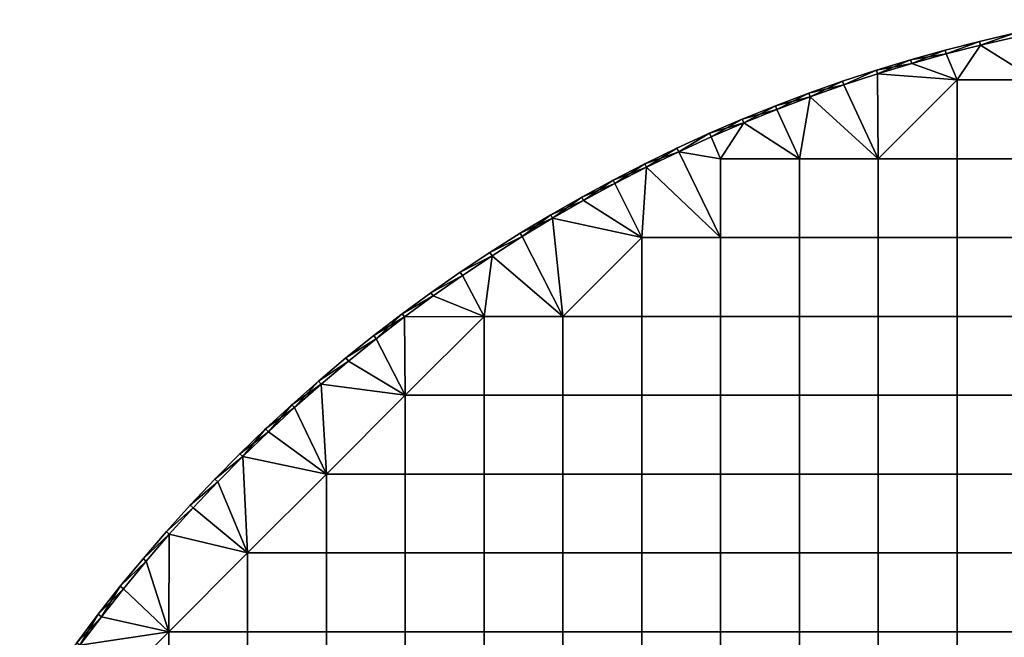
# Model space of a CAD drawing. Header units: millimetres. Extents: x -400 to 400, y -400 to 400.
# Tile 83 of 210: x -337 to -88, y 238 to 394. Entities that reach past the tile are written whole.
import ezdxf

# ---------------------------------------------------------------- set-up
doc = ezdxf.new("R2010")
doc.units = ezdxf.units.MM
doc.header["$MEASUREMENT"] = 0
doc.layers.add('Predefinito', color=7, linetype='Continuous')

msp = doc.modelspace()

# ---------------------------------------------------------------- meshes
at = {"layer": 'Predefinito'}
mesh = msp.add_polyface(dxfattribs=at)
corners = [(-67.31, 393.28, 488), (-76.18, 391.66, 488), (-76.37, 392.64, 489), (-85.01, 389.84, 488), (-85.23, 390.82, 489), (-93.8, 387.82, 488), (-102.54, 385.6, 488), (-94.04, 388.79, 489), (-111.51, 384.14, 489), (-102.8, 386.56, 489), (-111.23, 383.18, 500), (-102.54, 385.6, 500), (-102.8, 386.56, 499), (-93.8, 387.82, 500), (-94.04, 388.79, 499), (-85.01, 389.84, 500), (-85.23, 390.82, 499), (-76.18, 391.66, 500), (-67.31, 393.28, 500), (-76.37, 392.64, 499), (-111.51, 384.14, 499), (-67.48, 394.27, 489), (-76.37, 392.64, 489), (-76.37, 392.64, 499), (-85.23, 390.82, 489), (-85.23, 390.82, 499), (-94.04, 388.79, 489), (-94.04, 388.79, 499), (-102.8, 386.56, 489), (-102.8, 386.56, 499), (-111.51, 384.14, 499), (-99.75, 379.05, 488), (-79.8, 379.05, 488), (-79.8, 359.1, 488), (-99.75, 359.1, 488), (-119.86, 380.57, 488), (-111.23, 383.18, 488), (-102.54, 385.6, 488), (-93.8, 387.82, 488), (-85.01, 389.84, 488), (-76.18, 391.66, 488), (-67.31, 393.28, 488), (-99.75, 379.05, 500), (-99.75, 359.1, 500), (-79.8, 359.1, 500), (-79.8, 379.05, 500), (-111.23, 383.18, 500), (-102.54, 385.6, 500), (-93.8, 387.82, 500), (-85.01, 389.84, 500), (-76.18, 391.66, 500), (-67.31, 393.28, 500)]
mesh.append_faces([[corners[k] for k in face] for face in [(0, 1, 2, 2), (1, 3, 4, 4), (3, 5, 4, 4), (5, 6, 7, 7), (8, 9, 6, 6), (9, 7, 6, 6), (7, 4, 5, 5), (4, 2, 1, 1), (10, 11, 12, 12), (11, 13, 14, 14), (13, 15, 16, 16), (15, 17, 16, 16), (17, 18, 19, 19), (19, 16, 17, 17), (16, 14, 13, 13), (14, 12, 11, 11), (12, 20, 10, 10), (21, 22, 23, 23), (22, 24, 25, 25), (24, 26, 27, 27), (26, 28, 29, 29), (30, 29, 28, 28), (29, 27, 26, 26), (27, 25, 24, 24), (25, 23, 22, 22), (31, 32, 33, 34), (35, 36, 31, 31), (36, 37, 31, 31), (37, 38, 31, 31), (38, 39, 32, 32), (39, 40, 32, 32), (40, 41, 32, 32), (32, 31, 38, 38), (42, 43, 44, 45), (46, 42, 47, 47), (47, 42, 48, 48), (48, 45, 49, 49), (49, 45, 50, 50), (50, 45, 51, 51), (45, 48, 42, 42)]])
mesh = msp.add_polyface(dxfattribs=at)
corners = [(-102.54, 385.6, 488), (-111.23, 383.18, 488), (-111.51, 384.14, 489), (-119.86, 380.57, 488), (-128.43, 377.76, 488), (-120.16, 381.52, 489), (-136.94, 374.77, 488), (-137.28, 375.7, 489), (-145.37, 371.58, 488), (-145.74, 372.51, 489), (-153.73, 368.2, 488), (-154.12, 369.12, 489), (-128.75, 378.71, 489), (-153.73, 368.2, 500), (-145.37, 371.58, 500), (-145.74, 372.51, 499), (-136.94, 374.77, 500), (-137.28, 375.7, 499), (-128.43, 377.76, 500), (-128.75, 378.71, 499), (-119.86, 380.57, 500), (-120.16, 381.52, 499), (-111.23, 383.18, 500), (-111.51, 384.14, 499), (-154.12, 369.12, 499), (-102.8, 386.56, 489), (-111.51, 384.14, 489), (-111.51, 384.14, 499), (-120.16, 381.52, 489), (-120.16, 381.52, 499), (-128.75, 378.71, 489), (-128.75, 378.71, 499), (-137.28, 375.7, 489), (-137.28, 375.7, 499), (-145.74, 372.51, 489), (-145.74, 372.51, 499), (-154.12, 369.12, 489), (-154.12, 369.12, 499), (-128.43, 377.76, 488), (-119.86, 380.57, 488), (-119.7, 359.1, 488), (-99.75, 379.05, 488), (-145.37, 371.58, 500), (-139.65, 359.1, 500), (-136.94, 374.77, 500), (-119.7, 359.1, 500), (-128.43, 377.76, 500), (-119.86, 380.57, 500), (-99.75, 379.05, 500), (-111.23, 383.18, 500)]
mesh.append_faces([[corners[k] for k in face] for face in [(0, 1, 2, 2), (1, 3, 2, 2), (3, 4, 5, 5), (4, 6, 7, 7), (6, 8, 9, 9), (8, 10, 11, 11), (11, 9, 8, 8), (9, 7, 6, 6), (7, 12, 4, 4), (12, 5, 4, 4), (5, 2, 3, 3), (13, 14, 15, 15), (14, 16, 17, 17), (16, 18, 19, 19), (18, 20, 21, 21), (20, 22, 21, 21), (23, 21, 22, 22), (21, 19, 18, 18), (19, 17, 16, 16), (17, 15, 14, 14), (15, 24, 13, 13), (25, 26, 27, 27), (26, 28, 29, 29), (28, 30, 31, 31), (30, 32, 33, 33), (32, 34, 35, 35), (34, 36, 37, 37), (37, 35, 34, 34), (35, 33, 32, 32), (33, 31, 30, 30), (31, 29, 28, 28), (29, 27, 26, 26), (38, 39, 40, 40), (40, 39, 41, 41), (42, 43, 44, 44), (44, 45, 46, 46), (46, 45, 47, 47), (47, 48, 49, 49), (45, 48, 47, 47)]])
mesh = msp.add_polyface(dxfattribs=at)
corners = [(-19.95, 319.2, 488), (0, 319.2, 488), (0, 299.25, 488), (-19.95, 299.25, 488), (-19.95, 339.15, 488), (0, 339.15, 488), (-19.95, 359.1, 488), (0, 359.1, 488), (-39.9, 319.2, 488), (-39.9, 299.25, 488), (-39.9, 339.15, 488), (-39.9, 359.1, 488), (-59.85, 319.2, 488), (-59.85, 299.25, 488), (-59.85, 339.15, 488), (-59.85, 359.1, 488), (-79.8, 319.2, 488), (-79.8, 299.25, 488), (-79.8, 339.15, 488), (-79.8, 359.1, 488), (-99.75, 319.2, 488), (-99.75, 299.25, 488), (-99.75, 339.15, 488), (-99.75, 359.1, 488), (-119.7, 319.2, 488), (-119.7, 299.25, 488), (-119.7, 339.15, 488), (-119.7, 359.1, 488), (-136.94, 374.77, 488), (-128.43, 377.76, 488), (-99.75, 379.05, 488), (-19.95, 319.2, 500), (-19.95, 299.25, 500), (0, 299.25, 500), (0, 319.2, 500), (-19.95, 339.15, 500), (0, 339.15, 500), (-19.95, 359.1, 500), (0, 359.1, 500), (-39.9, 319.2, 500), (-39.9, 299.25, 500), (-39.9, 339.15, 500), (-39.9, 359.1, 500), (-59.85, 319.2, 500), (-59.85, 299.25, 500), (-59.85, 339.15, 500), (-59.85, 359.1, 500), (-79.8, 319.2, 500), (-79.8, 299.25, 500), (-79.8, 339.15, 500), (-79.8, 359.1, 500), (-99.75, 319.2, 500), (-99.75, 299.25, 500), (-99.75, 339.15, 500), (-99.75, 359.1, 500), (-119.7, 319.2, 500), (-119.7, 299.25, 500), (-119.7, 339.15, 500), (-119.7, 359.1, 500), (-139.65, 359.1, 500), (-139.65, 339.15, 500), (-99.75, 379.05, 500)]
mesh.append_faces([[corners[k] for k in face] for face in [(0, 1, 2, 3), (4, 5, 1, 0), (6, 7, 5, 4), (8, 0, 3, 9), (10, 4, 0, 8), (11, 6, 4, 10), (12, 8, 9, 13), (14, 10, 8, 12), (15, 11, 10, 14), (16, 12, 13, 17), (18, 14, 12, 16), (19, 15, 14, 18), (20, 16, 17, 21), (22, 18, 16, 20), (23, 19, 18, 22), (24, 20, 21, 25), (26, 22, 20, 24), (27, 23, 22, 26), (28, 29, 27, 27), (30, 23, 27, 27), (31, 32, 33, 34), (35, 31, 34, 36), (37, 35, 36, 38), (39, 40, 32, 31), (41, 39, 31, 35), (42, 41, 35, 37), (43, 44, 40, 39), (45, 43, 39, 41), (46, 45, 41, 42), (47, 48, 44, 43), (49, 47, 43, 45), (50, 49, 45, 46), (51, 52, 48, 47), (53, 51, 47, 49), (54, 53, 49, 50), (55, 56, 52, 51), (57, 55, 51, 53), (58, 57, 53, 54), (59, 60, 57, 58), (61, 58, 54, 54)]])
mesh = msp.add_polyface(dxfattribs=at)
corners = [(-153.73, 368.2, 488), (-162.01, 364.63, 488), (-154.12, 369.12, 489), (-170.21, 360.87, 488), (-162.42, 365.54, 489), (-170.64, 361.78, 489), (-170.21, 360.87, 500), (-162.01, 364.63, 500), (-162.42, 365.54, 499), (-153.73, 368.2, 500), (-154.12, 369.12, 499), (-170.64, 361.78, 499), (-154.12, 369.12, 489), (-162.42, 365.54, 489), (-162.42, 365.54, 499), (-170.64, 361.78, 489), (-170.64, 361.78, 499), (-154.12, 369.12, 499), (-139.65, 319.2, 488), (-119.7, 319.2, 488), (-119.7, 299.25, 488), (-139.65, 299.25, 488), (-139.65, 339.15, 488), (-119.7, 339.15, 488), (-139.65, 359.1, 488), (-119.7, 359.1, 488), (-159.6, 319.2, 488), (-159.6, 299.25, 488), (-159.6, 339.15, 488), (-159.6, 359.1, 488), (-178.32, 356.93, 488), (-170.21, 360.87, 488), (-162.01, 364.63, 488), (-153.73, 368.2, 488), (-145.37, 371.58, 488), (-136.94, 374.77, 488), (-139.65, 299.25, 500), (-139.65, 279.3, 500), (-119.7, 279.3, 500), (-119.7, 299.25, 500), (-139.65, 319.2, 500), (-119.7, 319.2, 500), (-139.65, 339.15, 500), (-119.7, 339.15, 500), (-159.6, 299.25, 500), (-159.6, 279.3, 500), (-159.6, 319.2, 500), (-159.6, 339.15, 500), (-159.6, 359.1, 500), (-139.65, 359.1, 500), (-170.21, 360.87, 500), (-162.01, 364.63, 500), (-153.73, 368.2, 500), (-145.37, 371.58, 500), (-119.7, 359.1, 500), (-136.94, 374.77, 500)]
mesh.append_faces([[corners[k] for k in face] for face in [(0, 1, 2, 2), (1, 3, 4, 4), (5, 4, 3, 3), (4, 2, 1, 1), (6, 7, 8, 8), (7, 9, 8, 8), (10, 8, 9, 9), (8, 11, 6, 6), (12, 13, 14, 14), (13, 15, 16, 16), (16, 14, 13, 13), (14, 17, 12, 12), (18, 19, 20, 21), (22, 23, 19, 18), (24, 25, 23, 22), (26, 18, 21, 27), (28, 22, 18, 26), (29, 24, 22, 28), (30, 31, 28, 28), (31, 32, 29, 29), (32, 33, 29, 29), (33, 34, 24, 24), (34, 35, 24, 24), (25, 24, 35, 35), (24, 29, 33, 33), (29, 28, 31, 31), (36, 37, 38, 39), (40, 36, 39, 41), (42, 40, 41, 43), (44, 45, 37, 36), (46, 44, 36, 40), (47, 46, 40, 42), (48, 47, 42, 49), (50, 48, 51, 51), (51, 48, 52, 52), (52, 49, 53, 53), (54, 55, 49, 49), (49, 52, 48, 48), (48, 50, 47, 47)]])
mesh = msp.add_polyface(dxfattribs=at)
corners = [(-170.21, 360.87, 488), (-178.32, 356.93, 488), (-178.77, 357.83, 489), (-186.35, 352.81, 488), (-186.81, 353.7, 489), (-194.27, 348.51, 488), (-194.76, 349.38, 489), (-202.1, 344.03, 488), (-202.6, 344.89, 489), (-170.64, 361.78, 489), (-202.1, 344.03, 500), (-194.27, 348.51, 500), (-194.76, 349.38, 499), (-186.35, 352.81, 500), (-186.81, 353.7, 499), (-178.32, 356.93, 500), (-178.77, 357.83, 499), (-170.21, 360.87, 500), (-170.64, 361.78, 499), (-202.6, 344.89, 499), (-170.64, 361.78, 489), (-178.77, 357.83, 489), (-178.77, 357.83, 499), (-186.81, 353.7, 489), (-186.81, 353.7, 499), (-194.76, 349.38, 489), (-194.76, 349.38, 499), (-202.6, 344.89, 489), (-202.6, 344.89, 499), (-170.64, 361.78, 499), (-179.55, 339.15, 488), (-159.6, 339.15, 488), (-159.6, 319.2, 488), (-179.55, 319.2, 488), (-199.5, 319.2, 488), (-209.82, 339.38, 488), (-202.1, 344.03, 488), (-194.27, 348.51, 488), (-186.35, 352.81, 488), (-178.32, 356.93, 488), (-179.55, 339.15, 500), (-179.55, 319.2, 500), (-159.6, 319.2, 500), (-159.6, 339.15, 500), (-199.5, 319.2, 500), (-202.1, 344.03, 500), (-194.27, 348.51, 500), (-186.35, 352.81, 500), (-178.32, 356.93, 500), (-170.21, 360.87, 500)]
mesh.append_faces([[corners[k] for k in face] for face in [(0, 1, 2, 2), (1, 3, 4, 4), (3, 5, 6, 6), (5, 7, 8, 8), (8, 6, 5, 5), (6, 4, 3, 3), (4, 2, 1, 1), (2, 9, 0, 0), (10, 11, 12, 12), (11, 13, 14, 14), (13, 15, 16, 16), (15, 17, 18, 18), (18, 16, 15, 15), (16, 14, 13, 13), (14, 12, 11, 11), (12, 19, 10, 10), (20, 21, 22, 22), (21, 23, 24, 24), (23, 25, 26, 26), (25, 27, 28, 28), (28, 26, 25, 25), (26, 24, 23, 23), (24, 22, 21, 21), (22, 29, 20, 20), (30, 31, 32, 33), (30, 33, 34, 34), (35, 36, 34, 34), (36, 37, 30, 30), (37, 38, 30, 30), (38, 39, 30, 30), (31, 30, 39, 39), (30, 34, 36, 36), (40, 41, 42, 43), (40, 44, 41, 41), (45, 40, 46, 46), (46, 40, 47, 47), (47, 40, 48, 48), (48, 43, 49, 49), (43, 48, 40, 40), (40, 45, 44, 44)]])
mesh = msp.add_polyface(dxfattribs=at)
corners = [(-202.1, 344.03, 488), (-209.82, 339.38, 488), (-210.35, 340.23, 489), (-217.44, 334.55, 488), (-217.98, 335.39, 489), (-224.94, 329.55, 488), (-225.51, 330.37, 489), (-232.33, 324.38, 488), (-232.91, 325.19, 489), (-240.2, 319.85, 489), (-202.6, 344.89, 489), (-239.6, 319.05, 500), (-232.33, 324.38, 500), (-240.2, 319.85, 499), (-224.94, 329.55, 500), (-232.91, 325.19, 499), (-217.44, 334.55, 500), (-225.51, 330.37, 499), (-209.82, 339.38, 500), (-217.98, 335.39, 499), (-202.1, 344.03, 500), (-202.6, 344.89, 499), (-210.35, 340.23, 499), (-202.6, 344.89, 489), (-210.35, 340.23, 489), (-210.35, 340.23, 499), (-217.98, 335.39, 489), (-217.98, 335.39, 499), (-225.51, 330.37, 489), (-225.51, 330.37, 499), (-232.91, 325.19, 489), (-232.91, 325.19, 499), (-240.2, 319.85, 489), (-240.2, 319.85, 499), (-202.6, 344.89, 499), (-232.33, 324.38, 488), (-224.94, 329.55, 488), (-219.45, 319.2, 488), (-217.44, 334.55, 488), (-209.82, 339.38, 488), (-199.5, 319.2, 488), (-239.6, 319.05, 500), (-219.45, 319.2, 500), (-232.33, 324.38, 500), (-224.94, 329.55, 500), (-217.44, 334.55, 500), (-199.5, 319.2, 500), (-209.82, 339.38, 500), (-202.1, 344.03, 500)]
mesh.append_faces([[corners[k] for k in face] for face in [(0, 1, 2, 2), (1, 3, 4, 4), (3, 5, 6, 6), (5, 7, 8, 8), (9, 8, 7, 7), (8, 6, 5, 5), (6, 4, 3, 3), (4, 2, 1, 1), (2, 10, 0, 0), (11, 12, 13, 13), (12, 14, 15, 15), (14, 16, 17, 17), (16, 18, 19, 19), (18, 20, 21, 21), (21, 22, 18, 18), (22, 19, 18, 18), (19, 17, 16, 16), (17, 15, 14, 14), (15, 13, 12, 12), (23, 24, 25, 25), (24, 26, 27, 27), (26, 28, 29, 29), (28, 30, 31, 31), (30, 32, 33, 33), (33, 31, 30, 30), (31, 29, 28, 28), (29, 27, 26, 26), (27, 25, 24, 24), (25, 34, 23, 23), (35, 36, 37, 37), (36, 38, 37, 37), (38, 39, 40, 40), (40, 37, 38, 38), (41, 42, 43, 43), (43, 42, 44, 44), (44, 42, 45, 45), (45, 46, 47, 47), (47, 46, 48, 48), (46, 45, 42, 42)]])
mesh = msp.add_polyface(dxfattribs=at)
corners = [(-232.33, 324.38, 488), (-239.6, 319.05, 488), (-240.2, 319.85, 489), (-246.75, 313.55, 488), (-247.37, 314.34, 489), (-253.78, 307.89, 488), (-254.41, 308.67, 489), (-253.78, 307.89, 500), (-246.75, 313.55, 500), (-254.41, 308.67, 499), (-239.6, 319.05, 500), (-240.2, 319.85, 499), (-247.37, 314.34, 499), (-240.2, 319.85, 489), (-247.37, 314.34, 489), (-247.37, 314.34, 499), (-254.41, 308.67, 499), (-240.2, 319.85, 499), (-179.55, 299.25, 488), (-159.6, 299.25, 488), (-159.6, 279.3, 488), (-179.55, 279.3, 488), (-179.55, 319.2, 488), (-159.6, 319.2, 488), (-199.5, 299.25, 488), (-199.5, 279.3, 488), (-199.5, 319.2, 488), (-219.45, 299.25, 488), (-219.45, 279.3, 488), (-219.45, 319.2, 488), (-239.4, 299.25, 488), (-239.4, 279.3, 488), (-259.35, 279.3, 488), (-260.67, 302.08, 488), (-253.78, 307.89, 488), (-246.75, 313.55, 488), (-239.6, 319.05, 488), (-232.33, 324.38, 488), (-179.55, 299.25, 500), (-179.55, 279.3, 500), (-159.6, 279.3, 500), (-159.6, 299.25, 500), (-179.55, 319.2, 500), (-159.6, 319.2, 500), (-199.5, 299.25, 500), (-199.5, 279.3, 500), (-199.5, 319.2, 500), (-219.45, 299.25, 500), (-219.45, 279.3, 500), (-219.45, 319.2, 500), (-239.4, 299.25, 500), (-239.4, 279.3, 500), (-259.35, 279.3, 500), (-259.35, 259.35, 500), (-239.4, 259.35, 500), (-260.67, 302.08, 500), (-253.78, 307.89, 500), (-246.75, 313.55, 500), (-239.6, 319.05, 500)]
mesh.append_faces([[corners[k] for k in face] for face in [(0, 1, 2, 2), (1, 3, 4, 4), (3, 5, 6, 6), (6, 4, 3, 3), (4, 2, 1, 1), (7, 8, 9, 9), (8, 10, 11, 11), (11, 12, 8, 8), (12, 9, 8, 8), (13, 14, 15, 15), (16, 15, 14, 14), (15, 17, 13, 13), (18, 19, 20, 21), (22, 23, 19, 18), (24, 18, 21, 25), (26, 22, 18, 24), (27, 24, 25, 28), (29, 26, 24, 27), (30, 27, 28, 31), (30, 31, 32, 32), (33, 34, 30, 30), (34, 35, 30, 30), (35, 36, 30, 30), (36, 37, 29, 29), (29, 27, 30, 30), (30, 36, 29, 29), (38, 39, 40, 41), (42, 38, 41, 43), (44, 45, 39, 38), (46, 44, 38, 42), (47, 48, 45, 44), (49, 47, 44, 46), (50, 51, 48, 47), (52, 53, 54, 51), (50, 52, 51, 51), (55, 50, 56, 56), (56, 50, 57, 57), (57, 50, 58, 58), (49, 50, 47, 47), (50, 49, 58, 58)]])
mesh = msp.add_polyface(dxfattribs=at)
corners = [(-253.78, 307.89, 488), (-260.67, 302.08, 488), (-261.32, 302.84, 489), (-267.43, 296.11, 488), (-268.1, 296.85, 489), (-274.05, 289.99, 488), (-274.74, 290.72, 489), (-280.54, 283.73, 488), (-281.24, 284.44, 489), (-286.88, 277.31, 488), (-287.6, 278.01, 489), (-254.41, 308.67, 489), (-286.88, 277.31, 500), (-280.54, 283.73, 500), (-287.6, 278.01, 499), (-274.05, 289.99, 500), (-274.74, 290.72, 499), (-267.43, 296.11, 500), (-268.1, 296.85, 499), (-260.67, 302.08, 500), (-261.32, 302.84, 499), (-253.78, 307.89, 500), (-254.41, 308.67, 499), (-281.24, 284.44, 499), (-247.37, 314.34, 489), (-254.41, 308.67, 489), (-254.41, 308.67, 499), (-261.32, 302.84, 489), (-261.32, 302.84, 499), (-268.1, 296.85, 489), (-268.1, 296.85, 499), (-274.74, 290.72, 489), (-274.74, 290.72, 499), (-281.24, 284.44, 489), (-281.24, 284.44, 499), (-287.6, 278.01, 489), (-287.6, 278.01, 499), (-280.54, 283.73, 488), (-274.05, 289.99, 488), (-259.35, 279.3, 488), (-267.43, 296.11, 488), (-260.67, 302.08, 488), (-239.4, 299.25, 488), (-279.3, 259.35, 488), (-280.54, 283.73, 500), (-259.35, 279.3, 500), (-274.05, 289.99, 500), (-267.43, 296.11, 500), (-260.67, 302.08, 500), (-239.4, 299.25, 500)]
mesh.append_faces([[corners[k] for k in face] for face in [(0, 1, 2, 2), (1, 3, 4, 4), (3, 5, 6, 6), (5, 7, 8, 8), (7, 9, 10, 10), (10, 8, 7, 7), (8, 6, 5, 5), (6, 4, 3, 3), (4, 2, 1, 1), (2, 11, 0, 0), (12, 13, 14, 14), (13, 15, 16, 16), (15, 17, 18, 18), (17, 19, 20, 20), (19, 21, 20, 20), (22, 20, 21, 21), (20, 18, 17, 17), (18, 16, 15, 15), (16, 23, 13, 13), (23, 14, 13, 13), (24, 25, 26, 26), (25, 27, 28, 28), (27, 29, 30, 30), (29, 31, 32, 32), (31, 33, 34, 34), (33, 35, 36, 36), (36, 34, 33, 33), (34, 32, 31, 31), (32, 30, 29, 29), (30, 28, 27, 27), (28, 26, 25, 25), (37, 38, 39, 39), (38, 40, 39, 39), (40, 41, 39, 39), (42, 39, 41, 41), (39, 43, 37, 37), (44, 45, 46, 46), (46, 45, 47, 47), (47, 45, 48, 48), (49, 48, 45, 45)]])
mesh = msp.add_polyface(dxfattribs=at)
corners = [(-79.8, 219.45, 488), (-59.85, 219.45, 488), (-59.85, 199.5, 488), (-79.8, 199.5, 488), (-99.75, 219.45, 488), (-99.75, 199.5, 488), (-99.75, 239.4, 488), (-79.8, 239.4, 488), (-99.75, 259.35, 488), (-79.8, 259.35, 488), (-99.75, 279.3, 488), (-79.8, 279.3, 488), (-99.75, 299.25, 488), (-79.8, 299.25, 488), (-119.7, 219.45, 488), (-119.7, 199.5, 488), (-119.7, 239.4, 488), (-119.7, 259.35, 488), (-119.7, 279.3, 488), (-119.7, 299.25, 488), (-139.65, 219.45, 488), (-139.65, 199.5, 488), (-139.65, 239.4, 488), (-139.65, 259.35, 488), (-139.65, 279.3, 488), (-139.65, 299.25, 488), (-159.6, 219.45, 488), (-159.6, 199.5, 488), (-159.6, 239.4, 488), (-159.6, 259.35, 488), (-159.6, 279.3, 488), (-159.6, 299.25, 488), (-99.75, 219.45, 500), (-99.75, 199.5, 500), (-79.8, 199.5, 500), (-79.8, 219.45, 500), (-99.75, 239.4, 500), (-79.8, 239.4, 500), (-99.75, 259.35, 500), (-79.8, 259.35, 500), (-99.75, 279.3, 500), (-79.8, 279.3, 500), (-99.75, 299.25, 500), (-79.8, 299.25, 500), (-119.7, 219.45, 500), (-119.7, 199.5, 500), (-119.7, 239.4, 500), (-119.7, 259.35, 500), (-119.7, 279.3, 500), (-119.7, 299.25, 500), (-139.65, 219.45, 500), (-139.65, 199.5, 500), (-139.65, 239.4, 500), (-139.65, 259.35, 500), (-139.65, 279.3, 500), (-159.6, 219.45, 500), (-159.6, 199.5, 500), (-159.6, 239.4, 500), (-159.6, 259.35, 500), (-159.6, 279.3, 500)]
mesh.append_faces([[corners[k] for k in face] for face in [(0, 1, 2, 3), (4, 0, 3, 5), (6, 7, 0, 4), (8, 9, 7, 6), (10, 11, 9, 8), (12, 13, 11, 10), (14, 4, 5, 15), (16, 6, 4, 14), (17, 8, 6, 16), (18, 10, 8, 17), (19, 12, 10, 18), (20, 14, 15, 21), (22, 16, 14, 20), (23, 17, 16, 22), (24, 18, 17, 23), (25, 19, 18, 24), (26, 20, 21, 27), (28, 22, 20, 26), (29, 23, 22, 28), (30, 24, 23, 29), (31, 25, 24, 30), (32, 33, 34, 35), (36, 32, 35, 37), (38, 36, 37, 39), (40, 38, 39, 41), (42, 40, 41, 43), (44, 45, 33, 32), (46, 44, 32, 36), (47, 46, 36, 38), (48, 47, 38, 40), (49, 48, 40, 42), (50, 51, 45, 44), (52, 50, 44, 46), (53, 52, 46, 47), (54, 53, 47, 48), (55, 56, 51, 50), (57, 55, 50, 52), (58, 57, 52, 53), (59, 58, 53, 54)]])
mesh = msp.add_polyface(dxfattribs=at)
corners = [(-286.88, 277.31, 488), (-293.07, 270.76, 488), (-293.81, 271.44, 489), (-299.12, 264.07, 488), (-299.86, 264.73, 489), (-305.01, 257.24, 488), (-305.77, 257.88, 489), (-310.74, 250.28, 488), (-311.52, 250.91, 489), (-287.6, 278.01, 489), (-310.74, 250.28, 500), (-305.01, 257.24, 500), (-311.52, 250.91, 499), (-299.12, 264.07, 500), (-305.77, 257.88, 499), (-293.07, 270.76, 500), (-299.86, 264.73, 499), (-286.88, 277.31, 500), (-293.81, 271.44, 499), (-287.6, 278.01, 499), (-287.6, 278.01, 489), (-293.81, 271.44, 489), (-293.81, 271.44, 499), (-299.86, 264.73, 489), (-299.86, 264.73, 499), (-305.77, 257.88, 489), (-305.77, 257.88, 499), (-311.52, 250.91, 489), (-311.52, 250.91, 499), (-287.6, 278.01, 499), (-259.35, 279.3, 488), (-259.35, 259.35, 488), (-279.3, 259.35, 488), (-305.01, 257.24, 488), (-299.12, 264.07, 488), (-299.25, 239.4, 488), (-293.07, 270.76, 488), (-286.88, 277.31, 488), (-280.54, 283.73, 488), (-279.3, 259.35, 500), (-279.3, 239.4, 500), (-259.35, 239.4, 500), (-259.35, 259.35, 500), (-259.35, 279.3, 500), (-310.74, 250.28, 500), (-299.25, 239.4, 500), (-305.01, 257.24, 500), (-299.12, 264.07, 500), (-293.07, 270.76, 500), (-286.88, 277.31, 500), (-280.54, 283.73, 500)]
mesh.append_faces([[corners[k] for k in face] for face in [(0, 1, 2, 2), (1, 3, 4, 4), (3, 5, 6, 6), (5, 7, 8, 8), (8, 6, 5, 5), (6, 4, 3, 3), (4, 2, 1, 1), (2, 9, 0, 0), (10, 11, 12, 12), (11, 13, 14, 14), (13, 15, 16, 16), (15, 17, 18, 18), (19, 18, 17, 17), (18, 16, 15, 15), (16, 14, 13, 13), (14, 12, 11, 11), (20, 21, 22, 22), (21, 23, 24, 24), (23, 25, 26, 26), (25, 27, 28, 28), (28, 26, 25, 25), (26, 24, 23, 23), (24, 22, 21, 21), (22, 29, 20, 20), (30, 31, 32, 32), (33, 34, 35, 35), (34, 36, 32, 32), (36, 37, 32, 32), (37, 38, 32, 32), (32, 35, 34, 34), (39, 40, 41, 42), (43, 39, 42, 42), (44, 45, 46, 46), (46, 45, 47, 47), (47, 39, 48, 48), (48, 39, 49, 49), (49, 39, 50, 50), (43, 50, 39, 39), (39, 47, 45, 45)]])
mesh = msp.add_polyface(dxfattribs=at)
corners = [(-179.55, 219.45, 488), (-159.6, 219.45, 488), (-159.6, 199.5, 488), (-179.55, 199.5, 488), (-179.55, 239.4, 488), (-159.6, 239.4, 488), (-179.55, 259.35, 488), (-159.6, 259.35, 488), (-179.55, 279.3, 488), (-159.6, 279.3, 488), (-199.5, 219.45, 488), (-199.5, 199.5, 488), (-199.5, 239.4, 488), (-199.5, 259.35, 488), (-199.5, 279.3, 488), (-219.45, 219.45, 488), (-219.45, 199.5, 488), (-219.45, 239.4, 488), (-219.45, 259.35, 488), (-219.45, 279.3, 488), (-239.4, 219.45, 488), (-239.4, 199.5, 488), (-239.4, 239.4, 488), (-239.4, 259.35, 488), (-239.4, 279.3, 488), (-259.35, 219.45, 488), (-259.35, 199.5, 488), (-259.35, 239.4, 488), (-259.35, 259.35, 488), (-259.35, 279.3, 488), (-179.55, 219.45, 500), (-179.55, 199.5, 500), (-159.6, 199.5, 500), (-159.6, 219.45, 500), (-179.55, 239.4, 500), (-159.6, 239.4, 500), (-179.55, 259.35, 500), (-159.6, 259.35, 500), (-179.55, 279.3, 500), (-159.6, 279.3, 500), (-199.5, 219.45, 500), (-199.5, 199.5, 500), (-199.5, 239.4, 500), (-199.5, 259.35, 500), (-199.5, 279.3, 500), (-219.45, 219.45, 500), (-219.45, 199.5, 500), (-219.45, 239.4, 500), (-219.45, 259.35, 500), (-219.45, 279.3, 500), (-239.4, 219.45, 500), (-239.4, 199.5, 500), (-239.4, 239.4, 500), (-239.4, 259.35, 500), (-239.4, 279.3, 500), (-259.35, 219.45, 500), (-259.35, 199.5, 500), (-259.35, 239.4, 500), (-259.35, 259.35, 500)]
mesh.append_faces([[corners[k] for k in face] for face in [(0, 1, 2, 3), (4, 5, 1, 0), (6, 7, 5, 4), (8, 9, 7, 6), (10, 0, 3, 11), (12, 4, 0, 10), (13, 6, 4, 12), (14, 8, 6, 13), (15, 10, 11, 16), (17, 12, 10, 15), (18, 13, 12, 17), (19, 14, 13, 18), (20, 15, 16, 21), (22, 17, 15, 20), (23, 18, 17, 22), (24, 19, 18, 23), (25, 20, 21, 26), (27, 22, 20, 25), (28, 23, 22, 27), (29, 24, 23, 28), (30, 31, 32, 33), (34, 30, 33, 35), (36, 34, 35, 37), (38, 36, 37, 39), (40, 41, 31, 30), (42, 40, 30, 34), (43, 42, 34, 36), (44, 43, 36, 38), (45, 46, 41, 40), (47, 45, 40, 42), (48, 47, 42, 43), (49, 48, 43, 44), (50, 51, 46, 45), (52, 50, 45, 47), (53, 52, 47, 48), (54, 53, 48, 49), (55, 56, 51, 50), (57, 55, 50, 52), (58, 57, 52, 53)]])
mesh = msp.add_polyface(dxfattribs=at)
corners = [(-310.74, 250.28, 488), (-316.32, 243.19, 488), (-317.11, 243.8, 489), (-321.73, 235.98, 488), (-322.54, 236.57, 489), (-327.8, 229.22, 489), (-311.52, 250.91, 489), (-326.99, 228.65, 500), (-321.73, 235.98, 500), (-322.54, 236.57, 499), (-316.32, 243.19, 500), (-317.11, 243.8, 499), (-310.74, 250.28, 500), (-311.52, 250.91, 499), (-311.52, 250.91, 489), (-317.11, 243.8, 489), (-317.11, 243.8, 499), (-322.54, 236.57, 489), (-322.54, 236.57, 499), (-311.52, 250.91, 499), (-279.3, 219.45, 488), (-259.35, 219.45, 488), (-259.35, 199.5, 488), (-279.3, 199.5, 488), (-279.3, 239.4, 488), (-259.35, 239.4, 488), (-279.3, 259.35, 488), (-259.35, 259.35, 488), (-299.25, 219.45, 488), (-299.25, 199.5, 488), (-299.25, 239.4, 488), (-319.2, 219.45, 488), (-319.2, 199.5, 488), (-326.99, 228.65, 488), (-321.73, 235.98, 488), (-316.32, 243.19, 488), (-310.74, 250.28, 488), (-305.01, 257.24, 488), (-279.3, 219.45, 500), (-279.3, 199.5, 500), (-259.35, 199.5, 500), (-259.35, 219.45, 500), (-279.3, 239.4, 500), (-259.35, 239.4, 500), (-299.25, 219.45, 500), (-299.25, 199.5, 500), (-299.25, 239.4, 500), (-279.3, 259.35, 500), (-319.2, 219.45, 500), (-319.2, 199.5, 500), (-326.99, 228.65, 500), (-321.73, 235.98, 500), (-316.32, 243.19, 500), (-310.74, 250.28, 500), (-336.98, 213.64, 500)]
mesh.append_faces([[corners[k] for k in face] for face in [(0, 1, 2, 2), (1, 3, 4, 4), (5, 4, 3, 3), (4, 2, 1, 1), (2, 6, 0, 0), (7, 8, 9, 9), (8, 10, 11, 11), (10, 12, 13, 13), (13, 11, 10, 10), (11, 9, 8, 8), (14, 15, 16, 16), (15, 17, 18, 18), (18, 16, 15, 15), (16, 19, 14, 14), (20, 21, 22, 23), (24, 25, 21, 20), (26, 27, 25, 24), (28, 20, 23, 29), (30, 24, 20, 28), (26, 24, 30, 30), (31, 28, 29, 32), (33, 34, 31, 31), (34, 35, 30, 30), (35, 36, 30, 30), (36, 37, 30, 30), (30, 28, 31, 31), (31, 34, 30, 30), (38, 39, 40, 41), (42, 38, 41, 43), (44, 45, 39, 38), (46, 44, 38, 42), (47, 46, 42, 42), (48, 49, 45, 44), (50, 48, 51, 51), (51, 46, 52, 52), (52, 46, 53, 53), (46, 48, 44, 44), (48, 54, 49, 49), (48, 46, 51, 51)]])

doc.saveas('drawing.dxf')
